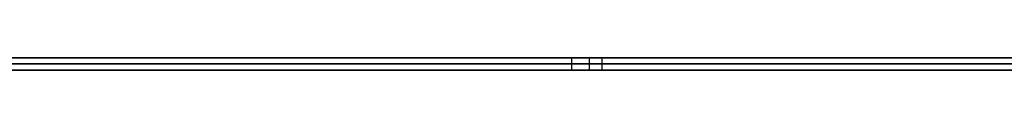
# Model space of a CAD drawing. Extents: x -3.09 to 3.09, y -0.36 to 1.94.
# Tile 58 of 168: x -1.480438 to -1.448442, y 1.8416 to 1.842. Entities that reach past the tile are written whole.
import ezdxf

# ---------------------------------------------------------------- set-up
doc = ezdxf.new("R2010")
doc.units = 0
doc.layers.get('0').update_dxf_attribs({"linetype": 'CONTINUOUS'})

# ---------------------------------------------------------------- blocks, each defined once
blk = doc.blocks.new('*U1')
at = {"extrusion": (0, 1, 0)}
for p, q in [((-3.01875, 1.842, 0.83), (3.01875, 1.842, 0.83)), ((3.01875, 1.842, -0.83), (-3.01875, 1.842, -0.83)), ((-2.92375, 1.842, -0.815), (2.92375, 1.842, -0.815)), ((2.92375, 1.842, 0.815), (-2.92375, 1.842, 0.815)), ((2.92375, 1.842, -0.7525), (-2.92375, 1.842, -0.7525)), ((-2.92375, 1.842, 0.7525), (2.92375, 1.842, 0.7525)), ((-2.45875, 1.842, -0.25), (-0.01875, 1.842, -0.25)), ((-0.01875, 1.842, 0.25), (-2.45875, 1.842, 0.25)), ((-1.462503, 1.842, 0.504857), (-1.462503, 1.842, 0.488204)), ((-1.462503, 1.842, 0.488204), (-1.461523, 1.842, 0.488204)), ((-2.45875, 1.8418, 0.25), (-0.01875, 1.8418, 0.25)), ((-0.01875, 1.8418, -0.25), (-2.45875, 1.8418, -0.25)), ((2.92375, 1.8416, -0.815), (-2.92375, 1.8416, -0.815)), ((-2.92375, 1.8416, 0.815), (2.92375, 1.8416, 0.815)), ((2.92375, 1.8416, -0.7525), (-2.92375, 1.8416, -0.7525)), ((-2.92375, 1.8416, 0.7525), (2.92375, 1.8416, 0.7525)), ((-1.462503, 1.8416, 0.488204), (-1.462503, 1.8416, 0.504857)), ((-1.461523, 1.8416, 0.488204), (-1.462503, 1.8416, 0.488204))]:
    blk.add_line(p, q, dxfattribs=at)
at = {"extrusion": (0, 0, -1)}
for p, q in [((-3.01875, 1.842, 0.83), (3.01875, 1.842, 0.83)), ((2.92375, 1.842, -0.7525), (-2.92375, 1.842, -0.7525)), ((2.92375, 1.842, 0.815), (-2.92375, 1.842, 0.815)), ((-0.01875, 1.842, 0.25), (-2.45875, 1.842, 0.25)), ((-2.45875, 1.8418, 0.25), (-0.01875, 1.8418, 0.25)), ((2.92375, 1.8416, -0.7525), (-2.92375, 1.8416, -0.7525)), ((-2.92375, 1.8416, 0.815), (2.92375, 1.8416, 0.815))]:
    blk.add_line(p, q, dxfattribs=at)
for p, q in [((3.01875, 1.842, -0.83), (-3.01875, 1.842, -0.83)), ((-2.92375, 1.842, 0.7525), (2.92375, 1.842, 0.7525)), ((-2.92375, 1.842, -0.815), (2.92375, 1.842, -0.815)), ((-2.45875, 1.842, -0.25), (-0.01875, 1.842, -0.25)), ((-1.462503, 1.842, 0.488204), (-1.461523, 1.842, 0.488204)), ((-1.462503, 1.842, 0.488204), (-1.462503, 1.8416, 0.488204)), ((-1.462503, 1.842, 0.504857), (-1.462503, 1.8416, 0.504857)), ((-1.461931, 1.842, 0.437836), (-1.461931, 1.8416, 0.437836)), ((-1.461931, 1.842, 0.437836), (-1.461931, 1.8416, 0.437836)), ((-1.461523, 1.842, 0.488204), (-1.461523, 1.8416, 0.488204)), ((-1.461523, 1.842, 0.488204), (-1.461523, 1.8416, 0.488204)), ((-0.01875, 1.8418, -0.25), (-2.45875, 1.8418, -0.25)), ((-2.92375, 1.8416, 0.7525), (2.92375, 1.8416, 0.7525)), ((2.92375, 1.8416, -0.815), (-2.92375, 1.8416, -0.815)), ((-1.461523, 1.8416, 0.488204), (-1.462503, 1.8416, 0.488204))]:
    blk.add_line(p, q)
at = {"extrusion": (1, 0, 0)}
for p, q in [((-1.462503, 1.842, 0.504857), (-1.462503, 1.842, 0.488204)), ((-1.462503, 1.842, 0.504857), (-1.462503, 1.8416, 0.504857)), ((-1.462503, 1.842, 0.488204), (-1.462503, 1.8416, 0.488204)), ((-1.462503, 1.8416, 0.488204), (-1.462503, 1.8416, 0.504857))]:
    blk.add_line(p, q, dxfattribs=at)
for points in [[(-1.44831, 1.842, 0.510007), (-1.4485, 1.842, 0.509957), (-1.44868, 1.842, 0.509906), (-1.44886, 1.842, 0.509855), (-1.44904, 1.842, 0.509803), (-1.44922, 1.842, 0.509751), (-1.44941, 1.842, 0.509699), (-1.44959, 1.842, 0.509646), (-1.44977, 1.842, 0.509593), (-1.44996, 1.842, 0.509539), (-1.45014, 1.842, 0.509485), (-1.45032, 1.842, 0.50943), (-1.4505, 1.842, 0.509375), (-1.45069, 1.842, 0.50932), (-1.45087, 1.842, 0.509264), (-1.45105, 1.842, 0.509207), (-1.45124, 1.842, 0.509151), (-1.45142, 1.842, 0.509093), (-1.4516, 1.842, 0.509036), (-1.45178, 1.842, 0.508978), (-1.45197, 1.842, 0.508919), (-1.45215, 1.842, 0.50886), (-1.45233, 1.842, 0.508801), (-1.45252, 1.842, 0.508741), (-1.4527, 1.842, 0.50868), (-1.45289, 1.842, 0.50862), (-1.45307, 1.842, 0.508559), (-1.45325, 1.842, 0.508497), (-1.45344, 1.842, 0.508435), (-1.45362, 1.842, 0.508372), (-1.4538, 1.842, 0.508309), (-1.45399, 1.842, 0.508246), (-1.45417, 1.842, 0.508182), (-1.45436, 1.842, 0.508118), (-1.45454, 1.842, 0.508053), (-1.45472, 1.842, 0.507988), (-1.45491, 1.842, 0.507923), (-1.45509, 1.842, 0.507857), (-1.45528, 1.842, 0.50779), (-1.45546, 1.842, 0.507723), (-1.45564, 1.842, 0.507656), (-1.45583, 1.842, 0.507588), (-1.45601, 1.842, 0.50752), (-1.4562, 1.842, 0.507451), (-1.45638, 1.842, 0.507382), (-1.45657, 1.842, 0.507313), (-1.45675, 1.842, 0.507243), (-1.45694, 1.842, 0.507172), (-1.45712, 1.842, 0.507102), (-1.45731, 1.842, 0.50703), (-1.45749, 1.842, 0.506959), (-1.45768, 1.842, 0.506886), (-1.45786, 1.842, 0.506814), (-1.45805, 1.842, 0.506741), (-1.45823, 1.842, 0.506667), (-1.45842, 1.842, 0.506593), (-1.4586, 1.842, 0.506519), (-1.45879, 1.842, 0.506444), (-1.45897, 1.842, 0.506369), (-1.45916, 1.842, 0.506293), (-1.45934, 1.842, 0.506217), (-1.45953, 1.842, 0.506141), (-1.45971, 1.842, 0.506064), (-1.4599, 1.842, 0.505986), (-1.46008, 1.842, 0.505909), (-1.46027, 1.842, 0.50583), (-1.46046, 1.842, 0.505752), (-1.46064, 1.842, 0.505672), (-1.46083, 1.842, 0.505593), (-1.46101, 1.842, 0.505513), (-1.4612, 1.842, 0.505432), (-1.46139, 1.842, 0.505351), (-1.46157, 1.842, 0.50527), (-1.46176, 1.842, 0.505188), (-1.46194, 1.842, 0.505106), (-1.46213, 1.842, 0.505023), (-1.46232, 1.842, 0.50494), (-1.4625, 1.842, 0.504857)], [(-1.44831, 1.842, 0.510007), (-1.4485, 1.842, 0.509957), (-1.44868, 1.842, 0.509906), (-1.44886, 1.842, 0.509855), (-1.44904, 1.842, 0.509803), (-1.44922, 1.842, 0.509751), (-1.44941, 1.842, 0.509699), (-1.44959, 1.842, 0.509646), (-1.44977, 1.842, 0.509593), (-1.44996, 1.842, 0.509539), (-1.45014, 1.842, 0.509485), (-1.45032, 1.842, 0.50943), (-1.4505, 1.842, 0.509375), (-1.45069, 1.842, 0.50932), (-1.45087, 1.842, 0.509264), (-1.45105, 1.842, 0.509207), (-1.45124, 1.842, 0.509151), (-1.45142, 1.842, 0.509093), (-1.4516, 1.842, 0.509036), (-1.45178, 1.842, 0.508978), (-1.45197, 1.842, 0.508919), (-1.45215, 1.842, 0.50886), (-1.45233, 1.842, 0.508801), (-1.45252, 1.842, 0.508741), (-1.4527, 1.842, 0.50868), (-1.45289, 1.842, 0.50862), (-1.45307, 1.842, 0.508559), (-1.45325, 1.842, 0.508497), (-1.45344, 1.842, 0.508435), (-1.45362, 1.842, 0.508372), (-1.4538, 1.842, 0.508309), (-1.45399, 1.842, 0.508246), (-1.45417, 1.842, 0.508182), (-1.45436, 1.842, 0.508118), (-1.45454, 1.842, 0.508053), (-1.45472, 1.842, 0.507988), (-1.45491, 1.842, 0.507923), (-1.45509, 1.842, 0.507857), (-1.45528, 1.842, 0.50779), (-1.45546, 1.842, 0.507723), (-1.45564, 1.842, 0.507656), (-1.45583, 1.842, 0.507588), (-1.45601, 1.842, 0.50752), (-1.4562, 1.842, 0.507451), (-1.45638, 1.842, 0.507382), (-1.45657, 1.842, 0.507313), (-1.45675, 1.842, 0.507243), (-1.45694, 1.842, 0.507172), (-1.45712, 1.842, 0.507102), (-1.45731, 1.842, 0.50703), (-1.45749, 1.842, 0.506959), (-1.45768, 1.842, 0.506886), (-1.45786, 1.842, 0.506814), (-1.45805, 1.842, 0.506741), (-1.45823, 1.842, 0.506667), (-1.45842, 1.842, 0.506593), (-1.4586, 1.842, 0.506519), (-1.45879, 1.842, 0.506444), (-1.45897, 1.842, 0.506369), (-1.45916, 1.842, 0.506293), (-1.45934, 1.842, 0.506217), (-1.45953, 1.842, 0.506141), (-1.45971, 1.842, 0.506064), (-1.4599, 1.842, 0.505986), (-1.46008, 1.842, 0.505909), (-1.46027, 1.842, 0.50583), (-1.46046, 1.842, 0.505752), (-1.46064, 1.842, 0.505672), (-1.46083, 1.842, 0.505593), (-1.46101, 1.842, 0.505513), (-1.4612, 1.842, 0.505432), (-1.46139, 1.842, 0.505351), (-1.46157, 1.842, 0.50527), (-1.46176, 1.842, 0.505188), (-1.46194, 1.842, 0.505106), (-1.46213, 1.842, 0.505023), (-1.46232, 1.842, 0.50494), (-1.4625, 1.842, 0.504857)], [(-1.44844, 1.842, 0.460874), (-1.44864, 1.842, 0.460768), (-1.44883, 1.842, 0.460661), (-1.44903, 1.842, 0.460553), (-1.44922, 1.842, 0.460444), (-1.44941, 1.842, 0.460334), (-1.44961, 1.842, 0.460223), (-1.44979, 1.842, 0.460112), (-1.44998, 1.842, 0.46), (-1.45017, 1.842, 0.459886), (-1.45035, 1.842, 0.459772), (-1.45054, 1.842, 0.459657), (-1.45072, 1.842, 0.459541), (-1.4509, 1.842, 0.459425), (-1.45108, 1.842, 0.459307), (-1.45125, 1.842, 0.459189), (-1.45143, 1.842, 0.459069), (-1.4516, 1.842, 0.458949), (-1.45178, 1.842, 0.458828), (-1.45195, 1.842, 0.458706), (-1.45212, 1.842, 0.458583), (-1.45228, 1.842, 0.45846), (-1.45245, 1.842, 0.458335), (-1.45262, 1.842, 0.45821), (-1.45278, 1.842, 0.458084), (-1.45294, 1.842, 0.457957), (-1.4531, 1.842, 0.457829), (-1.45326, 1.842, 0.4577), (-1.45342, 1.842, 0.45757), (-1.45357, 1.842, 0.457439), (-1.45373, 1.842, 0.457308), (-1.45388, 1.842, 0.457176), (-1.45403, 1.842, 0.457042), (-1.45418, 1.842, 0.456908), (-1.45433, 1.842, 0.456773), (-1.45447, 1.842, 0.456638), (-1.45462, 1.842, 0.456501), (-1.45476, 1.842, 0.456363), (-1.4549, 1.842, 0.456225), (-1.45504, 1.842, 0.456086), (-1.45518, 1.842, 0.455946), (-1.45532, 1.842, 0.455805), (-1.45546, 1.842, 0.455663), (-1.45559, 1.842, 0.45552), (-1.45572, 1.842, 0.455376), (-1.45585, 1.842, 0.455232), (-1.45598, 1.842, 0.455086), (-1.45611, 1.842, 0.45494), (-1.45624, 1.842, 0.454793), (-1.45637, 1.842, 0.454644), (-1.45649, 1.842, 0.454495), (-1.45661, 1.842, 0.454345), (-1.45673, 1.842, 0.454194), (-1.45685, 1.842, 0.454043), (-1.45697, 1.842, 0.45389), (-1.45709, 1.842, 0.453736), (-1.45721, 1.842, 0.453582), (-1.45732, 1.842, 0.453426), (-1.45743, 1.842, 0.45327), (-1.45755, 1.842, 0.453113), (-1.45766, 1.842, 0.452955), (-1.45777, 1.842, 0.452796), (-1.45787, 1.842, 0.452636), (-1.45798, 1.842, 0.452475), (-1.45808, 1.842, 0.452313), (-1.45819, 1.842, 0.452151), (-1.45829, 1.842, 0.451987), (-1.45839, 1.842, 0.451823), (-1.45849, 1.842, 0.451657), (-1.45859, 1.842, 0.451491), (-1.45868, 1.842, 0.451324), (-1.45878, 1.842, 0.451156), (-1.45887, 1.842, 0.450987), (-1.45896, 1.842, 0.450817), (-1.45905, 1.842, 0.450646), (-1.45914, 1.842, 0.450475), (-1.45923, 1.842, 0.450302), (-1.45932, 1.842, 0.450128), (-1.4594, 1.842, 0.449954), (-1.45949, 1.842, 0.449779), (-1.45957, 1.842, 0.449603), (-1.45965, 1.842, 0.449425), (-1.45973, 1.842, 0.449247), (-1.45981, 1.842, 0.449069), (-1.45988, 1.842, 0.448889), (-1.45996, 1.842, 0.448708), (-1.46003, 1.842, 0.448526), (-1.4601, 1.842, 0.448344), (-1.46017, 1.842, 0.44816), (-1.46024, 1.842, 0.447976), (-1.46031, 1.842, 0.447791), (-1.46038, 1.842, 0.447605), (-1.46044, 1.842, 0.447418), (-1.46051, 1.842, 0.44723), (-1.46057, 1.842, 0.447041), (-1.46063, 1.842, 0.446851), (-1.46069, 1.842, 0.44666), (-1.46075, 1.842, 0.446469), (-1.46081, 1.842, 0.446276), (-1.46086, 1.842, 0.446083), (-1.46092, 1.842, 0.445889), (-1.46097, 1.842, 0.445694), (-1.46102, 1.842, 0.445498), (-1.46107, 1.842, 0.445301), (-1.46112, 1.842, 0.445103), (-1.46117, 1.842, 0.444904), (-1.46121, 1.842, 0.444704), (-1.46126, 1.842, 0.444504), (-1.4613, 1.842, 0.444302), (-1.46134, 1.842, 0.4441), (-1.46138, 1.842, 0.443896), (-1.46142, 1.842, 0.443692), (-1.46146, 1.842, 0.443487), (-1.46149, 1.842, 0.443281), (-1.46153, 1.842, 0.443074), (-1.46156, 1.842, 0.442866), (-1.46159, 1.842, 0.442657), (-1.46162, 1.842, 0.442448), (-1.46165, 1.842, 0.442237), (-1.46168, 1.842, 0.442026), (-1.4617, 1.842, 0.441813), (-1.46173, 1.842, 0.4416), (-1.46175, 1.842, 0.441386), (-1.46177, 1.842, 0.441171), (-1.46179, 1.842, 0.440955), (-1.46181, 1.842, 0.440738), (-1.46183, 1.842, 0.44052), (-1.46185, 1.842, 0.440302), (-1.46186, 1.842, 0.440082), (-1.46187, 1.842, 0.439861), (-1.46189, 1.842, 0.43964), (-1.4619, 1.842, 0.439418), (-1.46191, 1.842, 0.439195), (-1.46191, 1.842, 0.43897), (-1.46192, 1.842, 0.438745), (-1.46192, 1.842, 0.438519), (-1.46193, 1.842, 0.438293), (-1.46193, 1.842, 0.438065), (-1.46193, 1.842, 0.437836)], [(-1.46193, 1.842, 0.437836), (-1.46193, 1.842, 0.437575), (-1.46193, 1.842, 0.437315), (-1.46192, 1.842, 0.437056), (-1.46191, 1.842, 0.436798), (-1.4619, 1.842, 0.436541), (-1.46189, 1.842, 0.436284), (-1.46187, 1.842, 0.436029), (-1.46186, 1.842, 0.435775), (-1.46184, 1.842, 0.435522), (-1.46181, 1.842, 0.435269), (-1.46179, 1.842, 0.435018), (-1.46176, 1.842, 0.434768), (-1.46173, 1.842, 0.434518), (-1.4617, 1.842, 0.43427), (-1.46167, 1.842, 0.434023), (-1.46163, 1.842, 0.433776), (-1.46159, 1.842, 0.433531), (-1.46155, 1.842, 0.433286), (-1.46151, 1.842, 0.433043), (-1.46147, 1.842, 0.4328), (-1.46142, 1.842, 0.432559), (-1.46137, 1.842, 0.432318), (-1.46132, 1.842, 0.432078), (-1.46126, 1.842, 0.43184), (-1.4612, 1.842, 0.431602), (-1.46114, 1.842, 0.431365), (-1.46108, 1.842, 0.43113), (-1.46102, 1.842, 0.430895), (-1.46095, 1.842, 0.430661), (-1.46088, 1.842, 0.430428), (-1.46081, 1.842, 0.430197), (-1.46074, 1.842, 0.429966), (-1.46066, 1.842, 0.429736), (-1.46059, 1.842, 0.429507), (-1.46051, 1.842, 0.429279), (-1.46042, 1.842, 0.429052), (-1.46034, 1.842, 0.428826), (-1.46025, 1.842, 0.428601), (-1.46016, 1.842, 0.428377), (-1.46007, 1.842, 0.428154), (-1.45998, 1.842, 0.427932), (-1.45988, 1.842, 0.427711), (-1.45978, 1.842, 0.427491), (-1.45968, 1.842, 0.427272), (-1.45957, 1.842, 0.427054), (-1.45947, 1.842, 0.426836), (-1.45936, 1.842, 0.42662), (-1.45925, 1.842, 0.426405), (-1.45914, 1.842, 0.426191), (-1.45902, 1.842, 0.425977), (-1.4589, 1.842, 0.425765), (-1.45878, 1.842, 0.425554), (-1.45866, 1.842, 0.425344), (-1.45854, 1.842, 0.425134), (-1.45841, 1.842, 0.424926), (-1.45828, 1.842, 0.424718), (-1.45815, 1.842, 0.424512), (-1.45802, 1.842, 0.424306), (-1.45788, 1.842, 0.424102), (-1.45774, 1.842, 0.423898), (-1.4576, 1.842, 0.423696), (-1.45746, 1.842, 0.423494), (-1.45731, 1.842, 0.423294), (-1.45717, 1.842, 0.423094), (-1.45701, 1.842, 0.422895), (-1.45686, 1.842, 0.422698), (-1.45671, 1.842, 0.422501), (-1.45655, 1.842, 0.422305), (-1.45639, 1.842, 0.422111), (-1.45623, 1.842, 0.421917), (-1.45607, 1.842, 0.421724), (-1.4559, 1.842, 0.421532), (-1.45573, 1.842, 0.421341), (-1.45556, 1.842, 0.421152), (-1.45539, 1.842, 0.420963), (-1.45521, 1.842, 0.420775), (-1.45503, 1.842, 0.420588), (-1.45485, 1.842, 0.420402), (-1.45467, 1.842, 0.420217), (-1.45448, 1.842, 0.420033), (-1.4543, 1.842, 0.41985), (-1.45411, 1.842, 0.419668), (-1.45392, 1.842, 0.419487), (-1.45372, 1.842, 0.419307), (-1.45352, 1.842, 0.419128), (-1.45333, 1.842, 0.418949), (-1.45312, 1.842, 0.418772), (-1.45292, 1.842, 0.418596), (-1.45271, 1.842, 0.418421), (-1.45251, 1.842, 0.418247), (-1.4523, 1.842, 0.418073), (-1.45208, 1.842, 0.417901), (-1.45187, 1.842, 0.41773), (-1.45165, 1.842, 0.417559), (-1.45143, 1.842, 0.41739), (-1.45121, 1.842, 0.417222), (-1.45098, 1.842, 0.417055), (-1.45076, 1.842, 0.41689), (-1.45053, 1.842, 0.416727), (-1.45031, 1.842, 0.416566), (-1.45008, 1.842, 0.416406), (-1.44985, 1.842, 0.416248), (-1.44962, 1.842, 0.416092), (-1.44938, 1.842, 0.415938), (-1.44915, 1.842, 0.415785), (-1.44892, 1.842, 0.415635), (-1.44868, 1.842, 0.415486), (-1.44844, 1.842, 0.415338)], [(-1.46193, 1.842, 0.437836), (-1.46193, 1.842, 0.437575), (-1.46193, 1.842, 0.437315), (-1.46192, 1.842, 0.437056), (-1.46191, 1.842, 0.436798), (-1.4619, 1.842, 0.436541), (-1.46189, 1.842, 0.436284), (-1.46187, 1.842, 0.436029), (-1.46186, 1.842, 0.435775), (-1.46184, 1.842, 0.435522), (-1.46181, 1.842, 0.435269), (-1.46179, 1.842, 0.435018), (-1.46176, 1.842, 0.434768), (-1.46173, 1.842, 0.434518), (-1.4617, 1.842, 0.43427), (-1.46167, 1.842, 0.434023), (-1.46163, 1.842, 0.433776), (-1.46159, 1.842, 0.433531), (-1.46155, 1.842, 0.433286), (-1.46151, 1.842, 0.433043), (-1.46147, 1.842, 0.4328), (-1.46142, 1.842, 0.432559), (-1.46137, 1.842, 0.432318), (-1.46132, 1.842, 0.432078), (-1.46126, 1.842, 0.43184), (-1.4612, 1.842, 0.431602), (-1.46114, 1.842, 0.431365), (-1.46108, 1.842, 0.43113), (-1.46102, 1.842, 0.430895), (-1.46095, 1.842, 0.430661), (-1.46088, 1.842, 0.430428), (-1.46081, 1.842, 0.430197), (-1.46074, 1.842, 0.429966), (-1.46066, 1.842, 0.429736), (-1.46059, 1.842, 0.429507), (-1.46051, 1.842, 0.429279), (-1.46042, 1.842, 0.429052), (-1.46034, 1.842, 0.428826), (-1.46025, 1.842, 0.428601), (-1.46016, 1.842, 0.428377), (-1.46007, 1.842, 0.428154), (-1.45998, 1.842, 0.427932), (-1.45988, 1.842, 0.427711), (-1.45978, 1.842, 0.427491), (-1.45968, 1.842, 0.427272), (-1.45957, 1.842, 0.427054), (-1.45947, 1.842, 0.426836), (-1.45936, 1.842, 0.42662), (-1.45925, 1.842, 0.426405), (-1.45914, 1.842, 0.426191), (-1.45902, 1.842, 0.425977), (-1.4589, 1.842, 0.425765), (-1.45878, 1.842, 0.425554), (-1.45866, 1.842, 0.425344), (-1.45854, 1.842, 0.425134), (-1.45841, 1.842, 0.424926), (-1.45828, 1.842, 0.424718), (-1.45815, 1.842, 0.424512), (-1.45802, 1.842, 0.424306), (-1.45788, 1.842, 0.424102), (-1.45774, 1.842, 0.423898), (-1.4576, 1.842, 0.423696), (-1.45746, 1.842, 0.423494), (-1.45731, 1.842, 0.423294), (-1.45717, 1.842, 0.423094), (-1.45701, 1.842, 0.422895), (-1.45686, 1.842, 0.422698), (-1.45671, 1.842, 0.422501), (-1.45655, 1.842, 0.422305), (-1.45639, 1.842, 0.422111), (-1.45623, 1.842, 0.421917), (-1.45607, 1.842, 0.421724), (-1.4559, 1.842, 0.421532), (-1.45573, 1.842, 0.421341), (-1.45556, 1.842, 0.421152), (-1.45539, 1.842, 0.420963), (-1.45521, 1.842, 0.420775), (-1.45503, 1.842, 0.420588), (-1.45485, 1.842, 0.420402), (-1.45467, 1.842, 0.420217), (-1.45448, 1.842, 0.420033), (-1.4543, 1.842, 0.41985), (-1.45411, 1.842, 0.419668), (-1.45392, 1.842, 0.419487), (-1.45372, 1.842, 0.419307), (-1.45352, 1.842, 0.419128), (-1.45333, 1.842, 0.418949), (-1.45312, 1.842, 0.418772), (-1.45292, 1.842, 0.418596), (-1.45271, 1.842, 0.418421), (-1.45251, 1.842, 0.418247), (-1.4523, 1.842, 0.418073), (-1.45208, 1.842, 0.417901), (-1.45187, 1.842, 0.41773), (-1.45165, 1.842, 0.417559), (-1.45143, 1.842, 0.41739), (-1.45121, 1.842, 0.417222), (-1.45098, 1.842, 0.417055), (-1.45076, 1.842, 0.41689), (-1.45053, 1.842, 0.416727), (-1.45031, 1.842, 0.416566), (-1.45008, 1.842, 0.416406), (-1.44985, 1.842, 0.416248), (-1.44962, 1.842, 0.416092), (-1.44938, 1.842, 0.415938), (-1.44915, 1.842, 0.415785), (-1.44892, 1.842, 0.415635), (-1.44868, 1.842, 0.415486), (-1.44844, 1.842, 0.415338)], [(-1.44844, 1.842, 0.460874), (-1.44864, 1.842, 0.460768), (-1.44883, 1.842, 0.460661), (-1.44903, 1.842, 0.460553), (-1.44922, 1.842, 0.460444), (-1.44941, 1.842, 0.460334), (-1.44961, 1.842, 0.460223), (-1.44979, 1.842, 0.460112), (-1.44998, 1.842, 0.46), (-1.45017, 1.842, 0.459886), (-1.45035, 1.842, 0.459772), (-1.45054, 1.842, 0.459657), (-1.45072, 1.842, 0.459541), (-1.4509, 1.842, 0.459425), (-1.45108, 1.842, 0.459307), (-1.45125, 1.842, 0.459189), (-1.45143, 1.842, 0.459069), (-1.4516, 1.842, 0.458949), (-1.45178, 1.842, 0.458828), (-1.45195, 1.842, 0.458706), (-1.45212, 1.842, 0.458583), (-1.45228, 1.842, 0.45846), (-1.45245, 1.842, 0.458335), (-1.45262, 1.842, 0.45821), (-1.45278, 1.842, 0.458084), (-1.45294, 1.842, 0.457957), (-1.4531, 1.842, 0.457829), (-1.45326, 1.842, 0.4577), (-1.45342, 1.842, 0.45757), (-1.45357, 1.842, 0.457439), (-1.45373, 1.842, 0.457308), (-1.45388, 1.842, 0.457176), (-1.45403, 1.842, 0.457042), (-1.45418, 1.842, 0.456908), (-1.45433, 1.842, 0.456773), (-1.45447, 1.842, 0.456638), (-1.45462, 1.842, 0.456501), (-1.45476, 1.842, 0.456363), (-1.4549, 1.842, 0.456225), (-1.45504, 1.842, 0.456086), (-1.45518, 1.842, 0.455946), (-1.45532, 1.842, 0.455805), (-1.45546, 1.842, 0.455663), (-1.45559, 1.842, 0.45552), (-1.45572, 1.842, 0.455376), (-1.45585, 1.842, 0.455232), (-1.45598, 1.842, 0.455086), (-1.45611, 1.842, 0.45494), (-1.45624, 1.842, 0.454793), (-1.45637, 1.842, 0.454644), (-1.45649, 1.842, 0.454495), (-1.45661, 1.842, 0.454345), (-1.45673, 1.842, 0.454194), (-1.45685, 1.842, 0.454043), (-1.45697, 1.842, 0.45389), (-1.45709, 1.842, 0.453736), (-1.45721, 1.842, 0.453582), (-1.45732, 1.842, 0.453426), (-1.45743, 1.842, 0.45327), (-1.45755, 1.842, 0.453113), (-1.45766, 1.842, 0.452955), (-1.45777, 1.842, 0.452796), (-1.45787, 1.842, 0.452636), (-1.45798, 1.842, 0.452475), (-1.45808, 1.842, 0.452313), (-1.45819, 1.842, 0.452151), (-1.45829, 1.842, 0.451987), (-1.45839, 1.842, 0.451823), (-1.45849, 1.842, 0.451657), (-1.45859, 1.842, 0.451491), (-1.45868, 1.842, 0.451324), (-1.45878, 1.842, 0.451156), (-1.45887, 1.842, 0.450987), (-1.45896, 1.842, 0.450817), (-1.45905, 1.842, 0.450646), (-1.45914, 1.842, 0.450475), (-1.45923, 1.842, 0.450302), (-1.45932, 1.842, 0.450128), (-1.4594, 1.842, 0.449954), (-1.45949, 1.842, 0.449779), (-1.45957, 1.842, 0.449603), (-1.45965, 1.842, 0.449425), (-1.45973, 1.842, 0.449247), (-1.45981, 1.842, 0.449069), (-1.45988, 1.842, 0.448889), (-1.45996, 1.842, 0.448708), (-1.46003, 1.842, 0.448526), (-1.4601, 1.842, 0.448344), (-1.46017, 1.842, 0.44816), (-1.46024, 1.842, 0.447976), (-1.46031, 1.842, 0.447791), (-1.46038, 1.842, 0.447605), (-1.46044, 1.842, 0.447418), (-1.46051, 1.842, 0.44723), (-1.46057, 1.842, 0.447041), (-1.46063, 1.842, 0.446851), (-1.46069, 1.842, 0.44666), (-1.46075, 1.842, 0.446469), (-1.46081, 1.842, 0.446276), (-1.46086, 1.842, 0.446083), (-1.46092, 1.842, 0.445889), (-1.46097, 1.842, 0.445694), (-1.46102, 1.842, 0.445498), (-1.46107, 1.842, 0.445301), (-1.46112, 1.842, 0.445103), (-1.46117, 1.842, 0.444904), (-1.46121, 1.842, 0.444704), (-1.46126, 1.842, 0.444504), (-1.4613, 1.842, 0.444302), (-1.46134, 1.842, 0.4441), (-1.46138, 1.842, 0.443896), (-1.46142, 1.842, 0.443692), (-1.46146, 1.842, 0.443487), (-1.46149, 1.842, 0.443281), (-1.46153, 1.842, 0.443074), (-1.46156, 1.842, 0.442866), (-1.46159, 1.842, 0.442657), (-1.46162, 1.842, 0.442448), (-1.46165, 1.842, 0.442237), (-1.46168, 1.842, 0.442026), (-1.4617, 1.842, 0.441813), (-1.46173, 1.842, 0.4416), (-1.46175, 1.842, 0.441386), (-1.46177, 1.842, 0.441171), (-1.46179, 1.842, 0.440955), (-1.46181, 1.842, 0.440738), (-1.46183, 1.842, 0.44052), (-1.46185, 1.842, 0.440302), (-1.46186, 1.842, 0.440082), (-1.46187, 1.842, 0.439861), (-1.46189, 1.842, 0.43964), (-1.4619, 1.842, 0.439418), (-1.46191, 1.842, 0.439195), (-1.46191, 1.842, 0.43897), (-1.46192, 1.842, 0.438745), (-1.46192, 1.842, 0.438519), (-1.46193, 1.842, 0.438293), (-1.46193, 1.842, 0.438065), (-1.46193, 1.842, 0.437836)], [(-1.46152, 1.842, 0.488204), (-1.46136, 1.842, 0.488335), (-1.4612, 1.842, 0.488466), (-1.46104, 1.842, 0.488596), (-1.46088, 1.842, 0.488725), (-1.46072, 1.842, 0.488854), (-1.46056, 1.842, 0.488982), (-1.4604, 1.842, 0.48911), (-1.46023, 1.842, 0.489237), (-1.46007, 1.842, 0.489363), (-1.45991, 1.842, 0.489489), (-1.45974, 1.842, 0.489614), (-1.45958, 1.842, 0.489738), (-1.45941, 1.842, 0.489862), (-1.45925, 1.842, 0.489985), (-1.45908, 1.842, 0.490108), (-1.45891, 1.842, 0.49023), (-1.45875, 1.842, 0.490351), (-1.45858, 1.842, 0.490472), (-1.45841, 1.842, 0.490592), (-1.45824, 1.842, 0.490711), (-1.45807, 1.842, 0.49083), (-1.4579, 1.842, 0.490948), (-1.45773, 1.842, 0.491066), (-1.45756, 1.842, 0.491182), (-1.45739, 1.842, 0.491299), (-1.45722, 1.842, 0.491414), (-1.45704, 1.842, 0.491529), (-1.45687, 1.842, 0.491644), (-1.4567, 1.842, 0.491758), (-1.45652, 1.842, 0.491871), (-1.45635, 1.842, 0.491983), (-1.45617, 1.842, 0.492095), (-1.456, 1.842, 0.492207), (-1.45582, 1.842, 0.492317), (-1.45565, 1.842, 0.492427), (-1.45547, 1.842, 0.492537), (-1.45529, 1.842, 0.492645), (-1.45511, 1.842, 0.492753), (-1.45493, 1.842, 0.492861), (-1.45476, 1.842, 0.492968), (-1.45458, 1.842, 0.493074), (-1.4544, 1.842, 0.49318), (-1.45421, 1.842, 0.493285), (-1.45403, 1.842, 0.493389), (-1.45385, 1.842, 0.493493), (-1.45367, 1.842, 0.493596), (-1.45349, 1.842, 0.493699), (-1.4533, 1.842, 0.4938), (-1.45312, 1.842, 0.493902), (-1.45294, 1.842, 0.494002), (-1.45275, 1.842, 0.494102), (-1.45257, 1.842, 0.494202), (-1.45238, 1.842, 0.4943), (-1.45219, 1.842, 0.494399), (-1.45201, 1.842, 0.494496), (-1.45182, 1.842, 0.494593), (-1.45163, 1.842, 0.494689), (-1.45144, 1.842, 0.494785), (-1.45125, 1.842, 0.49488), (-1.45107, 1.842, 0.494974), (-1.45088, 1.842, 0.495068), (-1.45068, 1.842, 0.495161), (-1.45049, 1.842, 0.495253), (-1.4503, 1.842, 0.495345), (-1.45011, 1.842, 0.495437), (-1.44992, 1.842, 0.495527), (-1.44973, 1.842, 0.495617), (-1.44953, 1.842, 0.495706), (-1.44934, 1.842, 0.495795), (-1.44914, 1.842, 0.495883), (-1.44895, 1.842, 0.495971), (-1.44875, 1.842, 0.496058), (-1.44856, 1.842, 0.496144), (-1.44836, 1.842, 0.496229)], [(-1.46152, 1.842, 0.488204), (-1.46136, 1.842, 0.488335), (-1.4612, 1.842, 0.488466), (-1.46104, 1.842, 0.488596), (-1.46088, 1.842, 0.488725), (-1.46072, 1.842, 0.488854), (-1.46056, 1.842, 0.488982), (-1.4604, 1.842, 0.48911), (-1.46023, 1.842, 0.489237), (-1.46007, 1.842, 0.489363), (-1.45991, 1.842, 0.489489), (-1.45974, 1.842, 0.489614), (-1.45958, 1.842, 0.489738), (-1.45941, 1.842, 0.489862), (-1.45925, 1.842, 0.489985), (-1.45908, 1.842, 0.490108), (-1.45891, 1.842, 0.49023), (-1.45875, 1.842, 0.490351), (-1.45858, 1.842, 0.490472), (-1.45841, 1.842, 0.490592), (-1.45824, 1.842, 0.490711), (-1.45807, 1.842, 0.49083), (-1.4579, 1.842, 0.490948), (-1.45773, 1.842, 0.491066), (-1.45756, 1.842, 0.491182), (-1.45739, 1.842, 0.491299), (-1.45722, 1.842, 0.491414), (-1.45704, 1.842, 0.491529), (-1.45687, 1.842, 0.491644), (-1.4567, 1.842, 0.491758), (-1.45652, 1.842, 0.491871), (-1.45635, 1.842, 0.491983), (-1.45617, 1.842, 0.492095), (-1.456, 1.842, 0.492207), (-1.45582, 1.842, 0.492317), (-1.45565, 1.842, 0.492427), (-1.45547, 1.842, 0.492537), (-1.45529, 1.842, 0.492645), (-1.45511, 1.842, 0.492753), (-1.45493, 1.842, 0.492861), (-1.45476, 1.842, 0.492968), (-1.45458, 1.842, 0.493074), (-1.4544, 1.842, 0.49318), (-1.45421, 1.842, 0.493285), (-1.45403, 1.842, 0.493389), (-1.45385, 1.842, 0.493493), (-1.45367, 1.842, 0.493596), (-1.45349, 1.842, 0.493699), (-1.4533, 1.842, 0.4938), (-1.45312, 1.842, 0.493902), (-1.45294, 1.842, 0.494002), (-1.45275, 1.842, 0.494102), (-1.45257, 1.842, 0.494202), (-1.45238, 1.842, 0.4943), (-1.45219, 1.842, 0.494399), (-1.45201, 1.842, 0.494496), (-1.45182, 1.842, 0.494593), (-1.45163, 1.842, 0.494689), (-1.45144, 1.842, 0.494785), (-1.45125, 1.842, 0.49488), (-1.45107, 1.842, 0.494974), (-1.45088, 1.842, 0.495068), (-1.45068, 1.842, 0.495161), (-1.45049, 1.842, 0.495253), (-1.4503, 1.842, 0.495345), (-1.45011, 1.842, 0.495437), (-1.44992, 1.842, 0.495527), (-1.44973, 1.842, 0.495617), (-1.44953, 1.842, 0.495706), (-1.44934, 1.842, 0.495795), (-1.44914, 1.842, 0.495883), (-1.44895, 1.842, 0.495971), (-1.44875, 1.842, 0.496058), (-1.44856, 1.842, 0.496144), (-1.44836, 1.842, 0.496229)], [(-1.4625, 1.8416, 0.504857), (-1.46222, 1.8416, 0.504982), (-1.46194, 1.8416, 0.505107), (-1.46166, 1.8416, 0.50523), (-1.46138, 1.8416, 0.505353), (-1.4611, 1.8416, 0.505474), (-1.46082, 1.8416, 0.505595), (-1.46054, 1.8416, 0.505714), (-1.46026, 1.8416, 0.505833), (-1.45999, 1.8416, 0.50595), (-1.45971, 1.8416, 0.506067), (-1.45943, 1.8416, 0.506182), (-1.45915, 1.8416, 0.506297), (-1.45887, 1.8416, 0.506411), (-1.45859, 1.8416, 0.506523), (-1.45831, 1.8416, 0.506635), (-1.45803, 1.8416, 0.506745), (-1.45776, 1.8416, 0.506855), (-1.45748, 1.8416, 0.506964), (-1.4572, 1.8416, 0.507071), (-1.45692, 1.8416, 0.507178), (-1.45664, 1.8416, 0.507284), (-1.45637, 1.8416, 0.507388), (-1.45609, 1.8416, 0.507492), (-1.45581, 1.8416, 0.507595), (-1.45553, 1.8416, 0.507696), (-1.45526, 1.8416, 0.507797), (-1.45498, 1.8416, 0.507897), (-1.4547, 1.8416, 0.507995), (-1.45443, 1.8416, 0.508093), (-1.45415, 1.8416, 0.50819), (-1.45387, 1.8416, 0.508286), (-1.4536, 1.8416, 0.50838), (-1.45332, 1.8416, 0.508474), (-1.45304, 1.8416, 0.508567), (-1.45277, 1.8416, 0.508659), (-1.45249, 1.8416, 0.508749), (-1.45222, 1.8416, 0.508839), (-1.45194, 1.8416, 0.508928), (-1.45167, 1.8416, 0.509016), (-1.45139, 1.8416, 0.509102), (-1.45111, 1.8416, 0.509188), (-1.45084, 1.8416, 0.509273), (-1.45056, 1.8416, 0.509357), (-1.45029, 1.8416, 0.50944), (-1.45001, 1.8416, 0.509522), (-1.44974, 1.8416, 0.509602), (-1.44946, 1.8416, 0.509682), (-1.44919, 1.8416, 0.509761), (-1.44892, 1.8416, 0.509839), (-1.44864, 1.8416, 0.509916), (-1.44837, 1.8416, 0.509992)], [(-1.4625, 1.8416, 0.504857), (-1.46222, 1.8416, 0.504982), (-1.46194, 1.8416, 0.505107), (-1.46166, 1.8416, 0.50523), (-1.46138, 1.8416, 0.505353), (-1.4611, 1.8416, 0.505474), (-1.46082, 1.8416, 0.505595), (-1.46054, 1.8416, 0.505714), (-1.46026, 1.8416, 0.505833), (-1.45999, 1.8416, 0.50595), (-1.45971, 1.8416, 0.506067), (-1.45943, 1.8416, 0.506182), (-1.45915, 1.8416, 0.506297), (-1.45887, 1.8416, 0.506411), (-1.45859, 1.8416, 0.506523), (-1.45831, 1.8416, 0.506635), (-1.45803, 1.8416, 0.506745), (-1.45776, 1.8416, 0.506855), (-1.45748, 1.8416, 0.506964), (-1.4572, 1.8416, 0.507071), (-1.45692, 1.8416, 0.507178), (-1.45664, 1.8416, 0.507284), (-1.45637, 1.8416, 0.507388), (-1.45609, 1.8416, 0.507492), (-1.45581, 1.8416, 0.507595), (-1.45553, 1.8416, 0.507696), (-1.45526, 1.8416, 0.507797), (-1.45498, 1.8416, 0.507897), (-1.4547, 1.8416, 0.507995), (-1.45443, 1.8416, 0.508093), (-1.45415, 1.8416, 0.50819), (-1.45387, 1.8416, 0.508286), (-1.4536, 1.8416, 0.50838), (-1.45332, 1.8416, 0.508474), (-1.45304, 1.8416, 0.508567), (-1.45277, 1.8416, 0.508659), (-1.45249, 1.8416, 0.508749), (-1.45222, 1.8416, 0.508839), (-1.45194, 1.8416, 0.508928), (-1.45167, 1.8416, 0.509016), (-1.45139, 1.8416, 0.509102), (-1.45111, 1.8416, 0.509188), (-1.45084, 1.8416, 0.509273), (-1.45056, 1.8416, 0.509357), (-1.45029, 1.8416, 0.50944), (-1.45001, 1.8416, 0.509522), (-1.44974, 1.8416, 0.509602), (-1.44946, 1.8416, 0.509682), (-1.44919, 1.8416, 0.509761), (-1.44892, 1.8416, 0.509839), (-1.44864, 1.8416, 0.509916), (-1.44837, 1.8416, 0.509992)], [(-1.46193, 1.8416, 0.437836), (-1.46193, 1.8416, 0.43818), (-1.46192, 1.8416, 0.438521), (-1.46192, 1.8416, 0.438861), (-1.46191, 1.8416, 0.439198), (-1.46189, 1.8416, 0.439533), (-1.46187, 1.8416, 0.439867), (-1.46185, 1.8416, 0.440198), (-1.46183, 1.8416, 0.440527), (-1.4618, 1.8416, 0.440854), (-1.46177, 1.8416, 0.441179), (-1.46174, 1.8416, 0.441502), (-1.4617, 1.8416, 0.441823), (-1.46166, 1.8416, 0.442142), (-1.46162, 1.8416, 0.442459), (-1.46157, 1.8416, 0.442774), (-1.46152, 1.8416, 0.443087), (-1.46147, 1.8416, 0.443398), (-1.46142, 1.8416, 0.443707), (-1.46136, 1.8416, 0.444013), (-1.4613, 1.8416, 0.444318), (-1.46123, 1.8416, 0.444621), (-1.46116, 1.8416, 0.444921), (-1.46109, 1.8416, 0.44522), (-1.46102, 1.8416, 0.445516), (-1.46094, 1.8416, 0.445811), (-1.46086, 1.8416, 0.446103), (-1.46077, 1.8416, 0.446393), (-1.46069, 1.8416, 0.446682), (-1.46059, 1.8416, 0.446968), (-1.4605, 1.8416, 0.447252), (-1.4604, 1.8416, 0.447534), (-1.4603, 1.8416, 0.447814), (-1.4602, 1.8416, 0.448092), (-1.46009, 1.8416, 0.448368), (-1.45998, 1.8416, 0.448642), (-1.45987, 1.8416, 0.448914), (-1.45976, 1.8416, 0.449184), (-1.45964, 1.8416, 0.449452), (-1.45951, 1.8416, 0.449718), (-1.45939, 1.8416, 0.449982), (-1.45926, 1.8416, 0.450243), (-1.45913, 1.8416, 0.450503), (-1.45899, 1.8416, 0.450761), (-1.45885, 1.8416, 0.451016), (-1.45871, 1.8416, 0.45127), (-1.45857, 1.8416, 0.451521), (-1.45842, 1.8416, 0.451771), (-1.45827, 1.8416, 0.452018), (-1.45812, 1.8416, 0.452263), (-1.45796, 1.8416, 0.452507), (-1.4578, 1.8416, 0.452748), (-1.45763, 1.8416, 0.452987), (-1.45747, 1.8416, 0.453224), (-1.4573, 1.8416, 0.45346), (-1.45712, 1.8416, 0.453693), (-1.45695, 1.8416, 0.453924), (-1.45677, 1.8416, 0.454153), (-1.45658, 1.8416, 0.45438), (-1.4564, 1.8416, 0.454605), (-1.45621, 1.8416, 0.454827), (-1.45602, 1.8416, 0.455048), (-1.45582, 1.8416, 0.455267), (-1.45562, 1.8416, 0.455484), (-1.45542, 1.8416, 0.455698), (-1.45522, 1.8416, 0.455911), (-1.45501, 1.8416, 0.456122), (-1.4548, 1.8416, 0.456331), (-1.45458, 1.8416, 0.456538), (-1.45436, 1.8416, 0.456742), (-1.45414, 1.8416, 0.456945), (-1.45391, 1.8416, 0.457146), (-1.45368, 1.8416, 0.457345), (-1.45345, 1.8416, 0.457542), (-1.45321, 1.8416, 0.457737), (-1.45297, 1.8416, 0.45793), (-1.45273, 1.8416, 0.458122), (-1.45248, 1.8416, 0.458311), (-1.45223, 1.8416, 0.458498), (-1.45198, 1.8416, 0.458683), (-1.45172, 1.8416, 0.458866), (-1.45146, 1.8416, 0.459048), (-1.4512, 1.8416, 0.459227), (-1.45093, 1.8416, 0.459404), (-1.45066, 1.8416, 0.45958), (-1.45038, 1.8416, 0.459753), (-1.45011, 1.8416, 0.459925), (-1.44982, 1.8416, 0.460094), (-1.44954, 1.8416, 0.460262), (-1.44925, 1.8416, 0.460427), (-1.44896, 1.8416, 0.460591), (-1.44866, 1.8416, 0.460753), (-1.44836, 1.8416, 0.460912)], [(-1.44837, 1.8416, 0.415297), (-1.44873, 1.8416, 0.415518), (-1.44909, 1.8416, 0.415744), (-1.44944, 1.8416, 0.415973), (-1.44979, 1.8416, 0.416206), (-1.45013, 1.8416, 0.416444), (-1.45047, 1.8416, 0.416685), (-1.45081, 1.8416, 0.41693), (-1.45115, 1.8416, 0.41718), (-1.45149, 1.8416, 0.417433), (-1.45181, 1.8416, 0.417688), (-1.45214, 1.8416, 0.417946), (-1.45246, 1.8416, 0.418206), (-1.45277, 1.8416, 0.418468), (-1.45308, 1.8416, 0.418732), (-1.45338, 1.8416, 0.418998), (-1.45368, 1.8416, 0.419267), (-1.45397, 1.8416, 0.419538), (-1.45426, 1.8416, 0.419811), (-1.45454, 1.8416, 0.420086), (-1.45481, 1.8416, 0.420364), (-1.45509, 1.8416, 0.420644), (-1.45535, 1.8416, 0.420926), (-1.45561, 1.8416, 0.42121), (-1.45587, 1.8416, 0.421496), (-1.45612, 1.8416, 0.421785), (-1.45636, 1.8416, 0.422076), (-1.4566, 1.8416, 0.422368), (-1.45684, 1.8416, 0.422664), (-1.45706, 1.8416, 0.422961), (-1.45729, 1.8416, 0.423261), (-1.45751, 1.8416, 0.423562), (-1.45772, 1.8416, 0.423866), (-1.45793, 1.8416, 0.424173), (-1.45813, 1.8416, 0.424481), (-1.45833, 1.8416, 0.424792), (-1.45852, 1.8416, 0.425105), (-1.45871, 1.8416, 0.42542), (-1.45889, 1.8416, 0.425737), (-1.45907, 1.8416, 0.426056), (-1.45924, 1.8416, 0.426378), (-1.4594, 1.8416, 0.426702), (-1.45956, 1.8416, 0.427028), (-1.45972, 1.8416, 0.427356), (-1.45987, 1.8416, 0.427687), (-1.46001, 1.8416, 0.428019), (-1.46015, 1.8416, 0.428354), (-1.46029, 1.8416, 0.428691), (-1.46042, 1.8416, 0.429031), (-1.46054, 1.8416, 0.429372), (-1.46066, 1.8416, 0.429716), (-1.46077, 1.8416, 0.430062), (-1.46088, 1.8416, 0.43041), (-1.46098, 1.8416, 0.43076), (-1.46108, 1.8416, 0.431113), (-1.46117, 1.8416, 0.431468), (-1.46126, 1.8416, 0.431825), (-1.46134, 1.8416, 0.432184), (-1.46142, 1.8416, 0.432545), (-1.46149, 1.8416, 0.432909), (-1.46155, 1.8416, 0.433275), (-1.46161, 1.8416, 0.433643), (-1.46167, 1.8416, 0.434013), (-1.46172, 1.8416, 0.434385), (-1.46176, 1.8416, 0.43476), (-1.4618, 1.8416, 0.435137), (-1.46184, 1.8416, 0.435516), (-1.46187, 1.8416, 0.435897), (-1.46189, 1.8416, 0.43628), (-1.46191, 1.8416, 0.436666), (-1.46192, 1.8416, 0.437054), (-1.46193, 1.8416, 0.437444), (-1.46193, 1.8416, 0.437836)], [(-1.44837, 1.8416, 0.415297), (-1.44873, 1.8416, 0.415518), (-1.44909, 1.8416, 0.415744), (-1.44944, 1.8416, 0.415973), (-1.44979, 1.8416, 0.416206), (-1.45013, 1.8416, 0.416444), (-1.45047, 1.8416, 0.416685), (-1.45081, 1.8416, 0.41693), (-1.45115, 1.8416, 0.41718), (-1.45149, 1.8416, 0.417433), (-1.45181, 1.8416, 0.417688), (-1.45214, 1.8416, 0.417946), (-1.45246, 1.8416, 0.418206), (-1.45277, 1.8416, 0.418468), (-1.45308, 1.8416, 0.418732), (-1.45338, 1.8416, 0.418998), (-1.45368, 1.8416, 0.419267), (-1.45397, 1.8416, 0.419538), (-1.45426, 1.8416, 0.419811), (-1.45454, 1.8416, 0.420086), (-1.45481, 1.8416, 0.420364), (-1.45509, 1.8416, 0.420644), (-1.45535, 1.8416, 0.420926), (-1.45561, 1.8416, 0.42121), (-1.45587, 1.8416, 0.421496), (-1.45612, 1.8416, 0.421785), (-1.45636, 1.8416, 0.422076), (-1.4566, 1.8416, 0.422368), (-1.45684, 1.8416, 0.422664), (-1.45706, 1.8416, 0.422961), (-1.45729, 1.8416, 0.423261), (-1.45751, 1.8416, 0.423562), (-1.45772, 1.8416, 0.423866), (-1.45793, 1.8416, 0.424173), (-1.45813, 1.8416, 0.424481), (-1.45833, 1.8416, 0.424792), (-1.45852, 1.8416, 0.425105), (-1.45871, 1.8416, 0.42542), (-1.45889, 1.8416, 0.425737), (-1.45907, 1.8416, 0.426056), (-1.45924, 1.8416, 0.426378), (-1.4594, 1.8416, 0.426702), (-1.45956, 1.8416, 0.427028), (-1.45972, 1.8416, 0.427356), (-1.45987, 1.8416, 0.427687), (-1.46001, 1.8416, 0.428019), (-1.46015, 1.8416, 0.428354), (-1.46029, 1.8416, 0.428691), (-1.46042, 1.8416, 0.429031), (-1.46054, 1.8416, 0.429372), (-1.46066, 1.8416, 0.429716), (-1.46077, 1.8416, 0.430062), (-1.46088, 1.8416, 0.43041), (-1.46098, 1.8416, 0.43076), (-1.46108, 1.8416, 0.431113), (-1.46117, 1.8416, 0.431468), (-1.46126, 1.8416, 0.431825), (-1.46134, 1.8416, 0.432184), (-1.46142, 1.8416, 0.432545), (-1.46149, 1.8416, 0.432909), (-1.46155, 1.8416, 0.433275), (-1.46161, 1.8416, 0.433643), (-1.46167, 1.8416, 0.434013), (-1.46172, 1.8416, 0.434385), (-1.46176, 1.8416, 0.43476), (-1.4618, 1.8416, 0.435137), (-1.46184, 1.8416, 0.435516), (-1.46187, 1.8416, 0.435897), (-1.46189, 1.8416, 0.43628), (-1.46191, 1.8416, 0.436666), (-1.46192, 1.8416, 0.437054), (-1.46193, 1.8416, 0.437444), (-1.46193, 1.8416, 0.437836)], [(-1.46193, 1.8416, 0.437836), (-1.46193, 1.8416, 0.43818), (-1.46192, 1.8416, 0.438521), (-1.46192, 1.8416, 0.438861), (-1.46191, 1.8416, 0.439198), (-1.46189, 1.8416, 0.439533), (-1.46187, 1.8416, 0.439867), (-1.46185, 1.8416, 0.440198), (-1.46183, 1.8416, 0.440527), (-1.4618, 1.8416, 0.440854), (-1.46177, 1.8416, 0.441179), (-1.46174, 1.8416, 0.441502), (-1.4617, 1.8416, 0.441823), (-1.46166, 1.8416, 0.442142), (-1.46162, 1.8416, 0.442459), (-1.46157, 1.8416, 0.442774), (-1.46152, 1.8416, 0.443087), (-1.46147, 1.8416, 0.443398), (-1.46142, 1.8416, 0.443707), (-1.46136, 1.8416, 0.444013), (-1.4613, 1.8416, 0.444318), (-1.46123, 1.8416, 0.444621), (-1.46116, 1.8416, 0.444921), (-1.46109, 1.8416, 0.44522), (-1.46102, 1.8416, 0.445516), (-1.46094, 1.8416, 0.445811), (-1.46086, 1.8416, 0.446103), (-1.46077, 1.8416, 0.446393), (-1.46069, 1.8416, 0.446682), (-1.46059, 1.8416, 0.446968), (-1.4605, 1.8416, 0.447252), (-1.4604, 1.8416, 0.447534), (-1.4603, 1.8416, 0.447814), (-1.4602, 1.8416, 0.448092), (-1.46009, 1.8416, 0.448368), (-1.45998, 1.8416, 0.448642), (-1.45987, 1.8416, 0.448914), (-1.45976, 1.8416, 0.449184), (-1.45964, 1.8416, 0.449452), (-1.45951, 1.8416, 0.449718), (-1.45939, 1.8416, 0.449982), (-1.45926, 1.8416, 0.450243), (-1.45913, 1.8416, 0.450503), (-1.45899, 1.8416, 0.450761), (-1.45885, 1.8416, 0.451016), (-1.45871, 1.8416, 0.45127), (-1.45857, 1.8416, 0.451521), (-1.45842, 1.8416, 0.451771), (-1.45827, 1.8416, 0.452018), (-1.45812, 1.8416, 0.452263), (-1.45796, 1.8416, 0.452507), (-1.4578, 1.8416, 0.452748), (-1.45763, 1.8416, 0.452987), (-1.45747, 1.8416, 0.453224), (-1.4573, 1.8416, 0.45346), (-1.45712, 1.8416, 0.453693), (-1.45695, 1.8416, 0.453924), (-1.45677, 1.8416, 0.454153), (-1.45658, 1.8416, 0.45438), (-1.4564, 1.8416, 0.454605), (-1.45621, 1.8416, 0.454827), (-1.45602, 1.8416, 0.455048), (-1.45582, 1.8416, 0.455267), (-1.45562, 1.8416, 0.455484), (-1.45542, 1.8416, 0.455698), (-1.45522, 1.8416, 0.455911), (-1.45501, 1.8416, 0.456122), (-1.4548, 1.8416, 0.456331), (-1.45458, 1.8416, 0.456538), (-1.45436, 1.8416, 0.456742), (-1.45414, 1.8416, 0.456945), (-1.45391, 1.8416, 0.457146), (-1.45368, 1.8416, 0.457345), (-1.45345, 1.8416, 0.457542), (-1.45321, 1.8416, 0.457737), (-1.45297, 1.8416, 0.45793), (-1.45273, 1.8416, 0.458122), (-1.45248, 1.8416, 0.458311), (-1.45223, 1.8416, 0.458498), (-1.45198, 1.8416, 0.458683), (-1.45172, 1.8416, 0.458866), (-1.45146, 1.8416, 0.459048), (-1.4512, 1.8416, 0.459227), (-1.45093, 1.8416, 0.459404), (-1.45066, 1.8416, 0.45958), (-1.45038, 1.8416, 0.459753), (-1.45011, 1.8416, 0.459925), (-1.44982, 1.8416, 0.460094), (-1.44954, 1.8416, 0.460262), (-1.44925, 1.8416, 0.460427), (-1.44896, 1.8416, 0.460591), (-1.44866, 1.8416, 0.460753), (-1.44836, 1.8416, 0.460912)], [(-1.44842, 1.8416, 0.496203), (-1.44872, 1.8416, 0.496074), (-1.44901, 1.8416, 0.495943), (-1.4493, 1.8416, 0.495811), (-1.44959, 1.8416, 0.495678), (-1.44988, 1.8416, 0.495543), (-1.45017, 1.8416, 0.495406), (-1.45046, 1.8416, 0.495269), (-1.45075, 1.8416, 0.495129), (-1.45104, 1.8416, 0.494989), (-1.45132, 1.8416, 0.494847), (-1.4516, 1.8416, 0.494704), (-1.45189, 1.8416, 0.494559), (-1.45217, 1.8416, 0.494412), (-1.45245, 1.8416, 0.494265), (-1.45273, 1.8416, 0.494116), (-1.453, 1.8416, 0.493965), (-1.45328, 1.8416, 0.493813), (-1.45356, 1.8416, 0.49366), (-1.45383, 1.8416, 0.493505), (-1.4541, 1.8416, 0.493349), (-1.45438, 1.8416, 0.493191), (-1.45465, 1.8416, 0.493032), (-1.45492, 1.8416, 0.492872), (-1.45518, 1.8416, 0.49271), (-1.45545, 1.8416, 0.492547), (-1.45572, 1.8416, 0.492382), (-1.45598, 1.8416, 0.492216), (-1.45625, 1.8416, 0.492049), (-1.45651, 1.8416, 0.49188), (-1.45677, 1.8416, 0.491709), (-1.45703, 1.8416, 0.491538), (-1.45729, 1.8416, 0.491364), (-1.45755, 1.8416, 0.49119), (-1.45781, 1.8416, 0.491014), (-1.45806, 1.8416, 0.490836), (-1.45832, 1.8416, 0.490658), (-1.45857, 1.8416, 0.490477), (-1.45882, 1.8416, 0.490296), (-1.45907, 1.8416, 0.490113), (-1.45932, 1.8416, 0.489928), (-1.45957, 1.8416, 0.489742), (-1.45982, 1.8416, 0.489555), (-1.46007, 1.8416, 0.489366), (-1.46031, 1.8416, 0.489176), (-1.46056, 1.8416, 0.488984), (-1.4608, 1.8416, 0.488791), (-1.46104, 1.8416, 0.488597), (-1.46128, 1.8416, 0.488401), (-1.46152, 1.8416, 0.488204)], [(-1.44842, 1.8416, 0.496203), (-1.44872, 1.8416, 0.496074), (-1.44901, 1.8416, 0.495943), (-1.4493, 1.8416, 0.495811), (-1.44959, 1.8416, 0.495678), (-1.44988, 1.8416, 0.495543), (-1.45017, 1.8416, 0.495406), (-1.45046, 1.8416, 0.495269), (-1.45075, 1.8416, 0.495129), (-1.45104, 1.8416, 0.494989), (-1.45132, 1.8416, 0.494847), (-1.4516, 1.8416, 0.494704), (-1.45189, 1.8416, 0.494559), (-1.45217, 1.8416, 0.494412), (-1.45245, 1.8416, 0.494265), (-1.45273, 1.8416, 0.494116), (-1.453, 1.8416, 0.493965), (-1.45328, 1.8416, 0.493813), (-1.45356, 1.8416, 0.49366), (-1.45383, 1.8416, 0.493505), (-1.4541, 1.8416, 0.493349), (-1.45438, 1.8416, 0.493191), (-1.45465, 1.8416, 0.493032), (-1.45492, 1.8416, 0.492872), (-1.45518, 1.8416, 0.49271), (-1.45545, 1.8416, 0.492547), (-1.45572, 1.8416, 0.492382), (-1.45598, 1.8416, 0.492216), (-1.45625, 1.8416, 0.492049), (-1.45651, 1.8416, 0.49188), (-1.45677, 1.8416, 0.491709), (-1.45703, 1.8416, 0.491538), (-1.45729, 1.8416, 0.491364), (-1.45755, 1.8416, 0.49119), (-1.45781, 1.8416, 0.491014), (-1.45806, 1.8416, 0.490836), (-1.45832, 1.8416, 0.490658), (-1.45857, 1.8416, 0.490477), (-1.45882, 1.8416, 0.490296), (-1.45907, 1.8416, 0.490113), (-1.45932, 1.8416, 0.489928), (-1.45957, 1.8416, 0.489742), (-1.45982, 1.8416, 0.489555), (-1.46007, 1.8416, 0.489366), (-1.46031, 1.8416, 0.489176), (-1.46056, 1.8416, 0.488984), (-1.4608, 1.8416, 0.488791), (-1.46104, 1.8416, 0.488597), (-1.46128, 1.8416, 0.488401), (-1.46152, 1.8416, 0.488204)]]:
    blk.add_polyline3d(points)

msp = doc.modelspace()

# ---------------------------------------------------------------- block references
msp.add_blockref('*U1', (0, 0))

doc.saveas('drawing.dxf')
